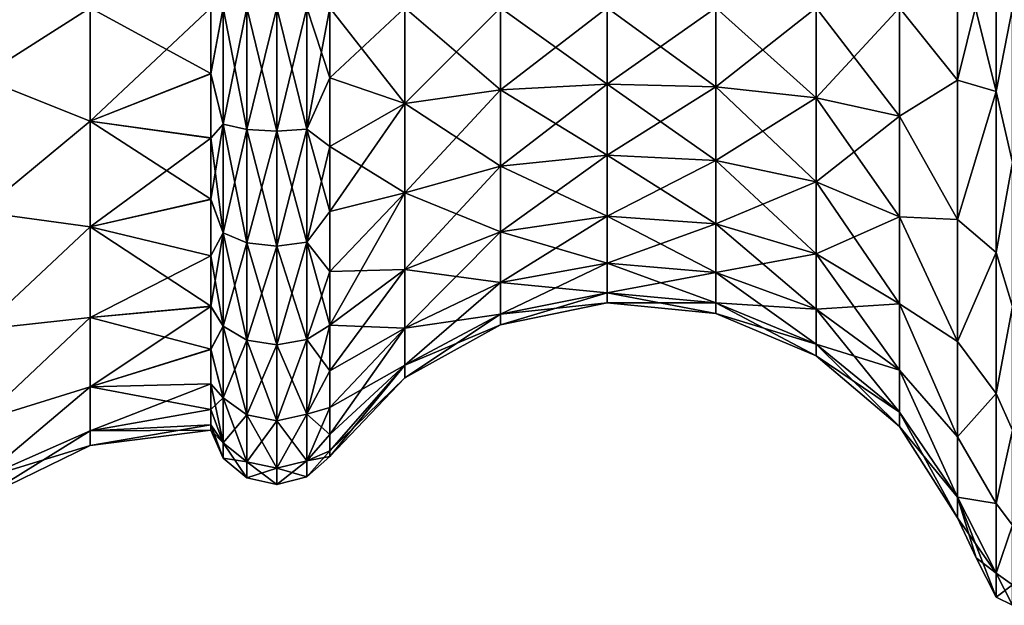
# Model space of a CAD drawing. Header units: millimetres. Extents: x -234 to 234, y -9 to 180.
# Tile 11 of 117: x -223.54 to -213.07, y 39.57 to 45.8. Entities that reach past the tile are written whole.
import ezdxf

# ---------------------------------------------------------------- set-up
doc = ezdxf.new("R2010")
doc.units = ezdxf.units.MM
doc.header["$LTSCALE"] = 106.095679
for name, color, linetype in [('103', 7, 'CONTINUOUS'), ('104', 7, 'CONTINUOUS'), ('106', 7, 'CONTINUOUS'), ('107', 7, 'CONTINUOUS'), ('108', 7, 'CONTINUOUS'), ('109', 7, 'CONTINUOUS'), ('110', 7, 'CONTINUOUS'), ('112', 7, 'CONTINUOUS'), ('113', 7, 'CONTINUOUS'), ('114', 7, 'CONTINUOUS')]:
    doc.layers.add(name, color=color, linetype=linetype)

msp = doc.modelspace()

# ---------------------------------------------------------------- linework, layer by layer
at = {"layer": '103', "color": 7, "linetype": 'CONTINUOUS', "true_color": 0xa2afbf}
for points in [[(-213.16, 45.034, -6.199), (-213.569, 46.696, -5.365), (-213.16, 46.816, -6.199), (-213.16, 45.034, -6.199)], [(-213.569, 45.154, -5.365), (-213.569, 46.696, -5.365), (-213.16, 45.034, -6.199), (-213.569, 45.154, -5.365)], [(-213.569, 43.673, -4.93), (-213.569, 45.154, -5.365), (-213.16, 45.034, -6.199), (-213.569, 43.673, -4.93)], [(-213.16, 43.323, -5.697), (-213.569, 43.673, -4.93), (-213.16, 45.034, -6.199), (-213.16, 43.323, -5.697)], [(-213.569, 42.376, -4.096), (-213.569, 43.673, -4.93), (-213.16, 43.323, -5.697), (-213.569, 42.376, -4.096)], [(-213.16, 41.824, -4.733), (-213.569, 42.376, -4.096), (-213.16, 43.323, -5.697), (-213.16, 41.824, -4.733)], [(-213.569, 41.365, -2.93), (-213.569, 42.376, -4.096), (-213.16, 41.824, -4.733), (-213.569, 41.365, -2.93)], [(-213.16, 40.656, -3.385), (-213.569, 41.365, -2.93), (-213.16, 41.824, -4.733), (-213.16, 40.656, -3.385)], [(-213.569, 40.725, -1.527), (-213.569, 41.365, -2.93), (-213.16, 40.656, -3.385), (-213.569, 40.725, -1.527)], [(-213.569, 40.505), (-213.569, 40.725, -1.527), (-213.372, 40.08), (-213.569, 40.505)], [(-213.372, 40.08), (-213.569, 40.725, -1.527), (-213.16, 39.662), (-213.372, 40.08)], [(-213.16, 39.662), (-213.569, 40.725, -1.527), (-213.16, 39.916, -1.764), (-213.16, 39.662)], [(-213.16, 39.916, -1.764), (-213.569, 40.725, -1.527), (-213.16, 40.656, -3.385), (-213.16, 39.916, -1.764)]]:
    msp.add_3dface(points, dxfattribs=at)
at = {"layer": '104', "color": 7, "linetype": 'CONTINUOUS', "true_color": 0xa2afbf}
for points in [[(-213.16, 45.034, -6.199), (-213.16, 46.816, -6.199), (-212.986, 45.925, -6.351), (-213.16, 45.034, -6.199)], [(-213.16, 45.034, -6.199), (-212.986, 45.925, -6.351), (-212.986, 44.281, -6.135), (-213.16, 45.034, -6.199)], [(-213.16, 43.323, -5.697), (-213.16, 45.034, -6.199), (-212.986, 44.281, -6.135), (-213.16, 43.323, -5.697)], [(-213.16, 43.323, -5.697), (-212.986, 44.281, -6.135), (-212.986, 42.749, -5.5), (-213.16, 43.323, -5.697)], [(-213.16, 41.824, -4.733), (-213.16, 43.323, -5.697), (-212.986, 42.749, -5.5), (-213.16, 41.824, -4.733)], [(-213.16, 41.824, -4.733), (-212.986, 42.749, -5.5), (-212.986, 41.434, -4.491), (-213.16, 41.824, -4.733)], [(-213.16, 40.656, -3.385), (-213.16, 41.824, -4.733), (-212.986, 41.434, -4.491), (-213.16, 40.656, -3.385)], [(-213.16, 40.656, -3.385), (-212.986, 41.434, -4.491), (-212.986, 40.425, -3.176), (-213.16, 40.656, -3.385)], [(-213.16, 39.916, -1.764), (-213.16, 40.656, -3.385), (-212.986, 40.425, -3.176), (-213.16, 39.916, -1.764)], [(-213.16, 39.916, -1.764), (-212.986, 40.425, -3.176), (-212.986, 39.79, -1.644), (-213.16, 39.916, -1.764)], [(-213.16, 39.662), (-213.16, 39.916, -1.764), (-212.986, 39.574), (-213.16, 39.662)], [(-213.16, 39.916, -1.764), (-212.986, 39.79, -1.644), (-212.986, 39.574), (-213.16, 39.916, -1.764)]]:
    msp.add_3dface(points, dxfattribs=at)
at = {"layer": '106', "color": 7, "linetype": 'CONTINUOUS', "true_color": 0xa2afbf}
for points in [[(-223.952, 45.182, -5.167), (-223.952, 46.668, -5.167), (-222.788, 45.925, -4.654), (-223.952, 45.182, -5.167)], [(-222.788, 44.721, -4.495), (-223.952, 45.182, -5.167), (-222.788, 45.925, -4.654), (-222.788, 44.721, -4.495)], [(-221.504, 45.227, -4.434), (-222.788, 45.925, -4.654), (-221.504, 45.929, -4.489), (-221.504, 45.227, -4.434)], [(-222.788, 44.721, -4.495), (-222.788, 45.925, -4.654), (-221.504, 45.227, -4.434), (-222.788, 44.721, -4.495)], [(-221.504, 44.541, -4.27), (-222.788, 44.721, -4.495), (-221.504, 45.227, -4.434), (-221.504, 44.541, -4.27)], [(-223.952, 43.757, -4.748), (-223.952, 45.182, -5.167), (-222.788, 44.721, -4.495), (-223.952, 43.757, -4.748)], [(-222.788, 43.598, -4.03), (-223.952, 43.757, -4.748), (-222.788, 44.721, -4.495), (-222.788, 43.598, -4.03)], [(-222.788, 43.598, -4.03), (-222.788, 44.721, -4.495), (-221.504, 43.89, -4.001), (-222.788, 43.598, -4.03)], [(-221.504, 43.89, -4.001), (-222.788, 44.721, -4.495), (-221.504, 44.541, -4.27), (-221.504, 43.89, -4.001)], [(-221.504, 43.289, -3.633), (-222.788, 43.598, -4.03), (-221.504, 43.89, -4.001), (-221.504, 43.289, -3.633)], [(-223.952, 42.507, -3.945), (-223.952, 43.757, -4.748), (-222.788, 43.598, -4.03), (-223.952, 42.507, -3.945)], [(-222.788, 42.634, -3.291), (-223.952, 42.507, -3.945), (-222.788, 43.598, -4.03), (-222.788, 42.634, -3.291)], [(-222.788, 42.634, -3.291), (-222.788, 43.598, -4.03), (-221.504, 42.753, -3.175), (-222.788, 42.634, -3.291)], [(-221.504, 42.753, -3.175), (-222.788, 43.598, -4.03), (-221.504, 43.289, -3.633), (-221.504, 42.753, -3.175)], [(-221.504, 42.295, -2.64), (-222.788, 42.634, -3.291), (-221.504, 42.753, -3.175), (-221.504, 42.295, -2.64)], [(-223.952, 41.534, -2.822), (-223.952, 42.507, -3.945), (-222.788, 42.634, -3.291), (-223.952, 41.534, -2.822)], [(-222.788, 41.895, -2.327), (-223.952, 41.534, -2.822), (-222.788, 42.634, -3.291), (-222.788, 41.895, -2.327)], [(-222.788, 41.895, -2.327), (-222.788, 42.634, -3.291), (-221.504, 42.295, -2.64), (-222.788, 41.895, -2.327)], [(-221.504, 41.926, -2.039), (-222.788, 41.895, -2.327), (-221.504, 42.295, -2.64), (-221.504, 41.926, -2.039)], [(-223.952, 40.916, -1.471), (-223.952, 41.534, -2.822), (-222.788, 41.895, -2.327), (-223.952, 40.916, -1.471)], [(-222.788, 41.43, -1.204), (-223.952, 40.916, -1.471), (-222.788, 41.895, -2.327), (-222.788, 41.43, -1.204)], [(-221.504, 41.656, -1.388), (-222.788, 41.895, -2.327), (-221.504, 41.926, -2.039), (-221.504, 41.656, -1.388)], [(-222.788, 41.43, -1.204), (-222.788, 41.895, -2.327), (-221.504, 41.656, -1.388), (-222.788, 41.43, -1.204)], [(-221.504, 41.492, -0.703), (-222.788, 41.43, -1.204), (-221.504, 41.656, -1.388), (-221.504, 41.492, -0.703)], [(-221.504, 41.436), (-222.788, 41.43, -1.204), (-221.504, 41.492, -0.703), (-221.504, 41.436)], [(-222.788, 41.271), (-222.788, 41.43, -1.204), (-221.504, 41.436), (-222.788, 41.271)], [(-222.788, 41.271), (-223.952, 40.916, -1.471), (-222.788, 41.43, -1.204), (-222.788, 41.271)], [(-223.952, 40.705), (-223.952, 40.916, -1.471), (-222.788, 41.271), (-223.952, 40.705)]]:
    msp.add_3dface(points, dxfattribs=at)
at = {"layer": '107', "color": 7, "linetype": 'CONTINUOUS', "true_color": 0xa2afbf}
for points in [[(-221.504, 45.227, -4.434), (-221.504, 45.929, -4.489), (-221.375, 45.925, -4.788), (-221.504, 45.227, -4.434)], [(-221.504, 45.227, -4.434), (-221.375, 45.925, -4.788), (-221.375, 44.686, -4.625), (-221.504, 45.227, -4.434)], [(-221.123, 45.925, -4.997), (-221.123, 44.632, -4.826), (-221.375, 45.925, -4.788), (-221.123, 45.925, -4.997)], [(-221.375, 45.925, -4.788), (-221.123, 44.632, -4.826), (-221.375, 44.686, -4.625), (-221.375, 45.925, -4.788)], [(-220.803, 45.925, -5.068), (-220.803, 44.613, -4.895), (-221.123, 45.925, -4.997), (-220.803, 45.925, -5.068)], [(-221.123, 45.925, -4.997), (-220.803, 44.613, -4.895), (-221.123, 44.632, -4.826), (-221.123, 45.925, -4.997)], [(-220.486, 45.925, -4.986), (-220.486, 44.634, -4.817), (-220.803, 45.925, -5.068), (-220.486, 45.925, -4.986)], [(-220.803, 45.925, -5.068), (-220.486, 44.634, -4.817), (-220.803, 44.613, -4.895), (-220.803, 45.925, -5.068)], [(-220.241, 45.925, -4.77), (-220.241, 45.179, -4.711), (-220.486, 45.925, -4.986), (-220.241, 45.925, -4.77)], [(-220.486, 45.925, -4.986), (-220.241, 45.179, -4.711), (-220.486, 44.634, -4.817), (-220.486, 45.925, -4.986)], [(-221.504, 44.541, -4.27), (-221.504, 45.227, -4.434), (-221.375, 44.686, -4.625), (-221.504, 44.541, -4.27)], [(-220.241, 45.179, -4.711), (-220.241, 44.451, -4.537), (-220.486, 44.634, -4.817), (-220.241, 45.179, -4.711)], [(-221.504, 44.541, -4.27), (-221.375, 44.686, -4.625), (-221.375, 43.531, -4.146), (-221.504, 44.541, -4.27)], [(-221.123, 44.632, -4.826), (-221.123, 43.427, -4.327), (-221.375, 44.686, -4.625), (-221.123, 44.632, -4.826)], [(-221.375, 44.686, -4.625), (-221.123, 43.427, -4.327), (-221.375, 43.531, -4.146), (-221.375, 44.686, -4.625)], [(-220.803, 44.613, -4.895), (-220.803, 43.391, -4.389), (-221.123, 44.632, -4.826), (-220.803, 44.613, -4.895)], [(-221.123, 44.632, -4.826), (-220.803, 43.391, -4.389), (-221.123, 43.427, -4.327), (-221.123, 44.632, -4.826)], [(-220.486, 44.634, -4.817), (-220.486, 43.432, -4.318), (-220.803, 44.613, -4.895), (-220.486, 44.634, -4.817)], [(-220.803, 44.613, -4.895), (-220.486, 43.432, -4.318), (-220.803, 43.391, -4.389), (-220.803, 44.613, -4.895)], [(-220.241, 44.451, -4.537), (-220.241, 43.759, -4.25), (-220.486, 44.634, -4.817), (-220.241, 44.451, -4.537)], [(-220.486, 44.634, -4.817), (-220.241, 43.759, -4.25), (-220.486, 43.432, -4.318), (-220.486, 44.634, -4.817)], [(-221.504, 43.89, -4.001), (-221.504, 44.541, -4.27), (-221.375, 43.531, -4.146), (-221.504, 43.89, -4.001)], [(-221.504, 43.289, -3.633), (-221.504, 43.89, -4.001), (-221.375, 43.531, -4.146), (-221.504, 43.289, -3.633)], [(-220.241, 43.759, -4.25), (-220.241, 43.121, -3.859), (-220.486, 43.432, -4.318), (-220.241, 43.759, -4.25)], [(-221.504, 43.289, -3.633), (-221.375, 43.531, -4.146), (-221.375, 42.539, -3.386), (-221.504, 43.289, -3.633)], [(-221.123, 43.427, -4.327), (-221.123, 42.392, -3.533), (-221.375, 43.531, -4.146), (-221.123, 43.427, -4.327)], [(-221.375, 43.531, -4.146), (-221.123, 42.392, -3.533), (-221.375, 42.539, -3.386), (-221.375, 43.531, -4.146)], [(-220.803, 43.391, -4.389), (-220.803, 42.341, -3.584), (-221.123, 43.427, -4.327), (-220.803, 43.391, -4.389)], [(-221.123, 43.427, -4.327), (-220.803, 42.341, -3.584), (-221.123, 42.392, -3.533), (-221.123, 43.427, -4.327)], [(-220.486, 43.432, -4.318), (-220.486, 42.399, -3.526), (-220.803, 43.391, -4.389), (-220.486, 43.432, -4.318)], [(-220.241, 43.121, -3.859), (-220.241, 42.552, -3.373), (-220.486, 43.432, -4.318), (-220.241, 43.121, -3.859)], [(-220.486, 43.432, -4.318), (-220.241, 42.552, -3.373), (-220.486, 42.399, -3.526), (-220.486, 43.432, -4.318)], [(-220.803, 43.391, -4.389), (-220.486, 42.399, -3.526), (-220.803, 42.341, -3.584), (-220.803, 43.391, -4.389)], [(-221.504, 42.753, -3.175), (-221.504, 43.289, -3.633), (-221.375, 42.539, -3.386), (-221.504, 42.753, -3.175)], [(-221.504, 42.295, -2.64), (-221.504, 42.753, -3.175), (-221.375, 42.539, -3.386), (-221.504, 42.295, -2.64)], [(-221.504, 42.295, -2.64), (-221.375, 42.539, -3.386), (-221.375, 41.779, -2.394), (-221.504, 42.295, -2.64)], [(-221.123, 42.392, -3.533), (-221.123, 41.598, -2.498), (-221.375, 42.539, -3.386), (-221.123, 42.392, -3.533)], [(-221.375, 42.539, -3.386), (-221.123, 41.598, -2.498), (-221.375, 41.779, -2.394), (-221.375, 42.539, -3.386)], [(-220.241, 42.552, -3.373), (-220.241, 42.066, -2.804), (-220.486, 42.399, -3.526), (-220.241, 42.552, -3.373)], [(-220.803, 42.341, -3.584), (-220.803, 41.536, -2.534), (-221.123, 42.392, -3.533), (-220.803, 42.341, -3.584)], [(-221.123, 42.392, -3.533), (-220.803, 41.536, -2.534), (-221.123, 41.598, -2.498), (-221.123, 42.392, -3.533)], [(-220.486, 42.399, -3.526), (-220.486, 41.607, -2.493), (-220.803, 42.341, -3.584), (-220.486, 42.399, -3.526)], [(-220.486, 42.399, -3.526), (-220.241, 42.066, -2.804), (-220.486, 41.607, -2.493), (-220.486, 42.399, -3.526)], [(-221.504, 41.926, -2.039), (-221.504, 42.295, -2.64), (-221.375, 41.779, -2.394), (-221.504, 41.926, -2.039)], [(-220.803, 42.341, -3.584), (-220.486, 41.607, -2.493), (-220.803, 41.536, -2.534), (-220.803, 42.341, -3.584)], [(-220.241, 42.066, -2.804), (-220.241, 41.675, -2.166), (-220.486, 41.607, -2.493), (-220.241, 42.066, -2.804)], [(-221.504, 41.656, -1.388), (-221.504, 41.926, -2.039), (-221.375, 41.3, -1.239), (-221.504, 41.656, -1.388)], [(-221.504, 41.926, -2.039), (-221.375, 41.779, -2.394), (-221.375, 41.3, -1.239), (-221.504, 41.926, -2.039)], [(-221.123, 41.598, -2.498), (-221.123, 41.099, -1.293), (-221.375, 41.779, -2.394), (-221.123, 41.598, -2.498)], [(-221.375, 41.779, -2.394), (-221.123, 41.099, -1.293), (-221.375, 41.3, -1.239), (-221.375, 41.779, -2.394)], [(-221.504, 41.492, -0.703), (-221.504, 41.656, -1.388), (-221.375, 41.3, -1.239), (-221.504, 41.492, -0.703)], [(-220.241, 41.675, -2.166), (-220.241, 41.388, -1.474), (-220.486, 41.607, -2.493), (-220.241, 41.675, -2.166)], [(-220.803, 41.536, -2.534), (-220.803, 41.03, -1.312), (-221.123, 41.598, -2.498), (-220.803, 41.536, -2.534)], [(-221.123, 41.598, -2.498), (-220.803, 41.03, -1.312), (-221.123, 41.099, -1.293), (-221.123, 41.598, -2.498)], [(-220.486, 41.607, -2.493), (-220.486, 41.108, -1.291), (-220.803, 41.536, -2.534), (-220.486, 41.607, -2.493)], [(-220.486, 41.607, -2.493), (-220.241, 41.388, -1.474), (-220.486, 41.108, -1.291), (-220.486, 41.607, -2.493)], [(-221.504, 41.436), (-221.504, 41.492, -0.703), (-221.375, 41.137), (-221.504, 41.436)], [(-221.375, 41.137), (-221.504, 41.492, -0.703), (-221.375, 41.3, -1.239), (-221.375, 41.137)], [(-220.803, 41.536, -2.534), (-220.486, 41.108, -1.291), (-220.803, 41.03, -1.312), (-220.803, 41.536, -2.534)], [(-220.241, 41.388, -1.474), (-220.241, 41.214, -0.746), (-220.486, 41.108, -1.291), (-220.241, 41.388, -1.474)], [(-221.123, 41.099, -1.293), (-221.123, 40.928), (-221.375, 41.3, -1.239), (-221.123, 41.099, -1.293)], [(-221.123, 40.928), (-221.375, 41.137), (-221.375, 41.3, -1.239), (-221.123, 40.928)], [(-220.241, 41.214, -0.746), (-220.241, 41.155), (-220.486, 41.108, -1.291), (-220.241, 41.214, -0.746)], [(-220.486, 41.108, -1.291), (-220.241, 41.155), (-220.486, 40.939), (-220.486, 41.108, -1.291)], [(-220.803, 41.03, -1.312), (-220.803, 40.857), (-221.123, 41.099, -1.293), (-220.803, 41.03, -1.312)], [(-220.803, 40.857), (-221.123, 40.928), (-221.123, 41.099, -1.293), (-220.803, 40.857)], [(-220.486, 41.108, -1.291), (-220.486, 40.939), (-220.803, 41.03, -1.312), (-220.486, 41.108, -1.291)], [(-220.486, 40.939), (-220.803, 40.857), (-220.803, 41.03, -1.312), (-220.486, 40.939)]]:
    msp.add_3dface(points, dxfattribs=at)
at = {"layer": '108', "color": 7, "linetype": 'CONTINUOUS', "true_color": 0xa2afbf}
for points in [[(-213.569, 46.696, -5.365), (-213.569, 45.154, -5.365), (-214.188, 45.925, -4.449), (-213.569, 46.696, -5.365)], [(-220.241, 45.179, -4.711), (-220.241, 45.925, -4.77), (-219.442, 44.907, -3.799), (-220.241, 45.179, -4.711)], [(-219.442, 44.907, -3.799), (-220.241, 45.925, -4.77), (-219.442, 45.925, -3.933), (-219.442, 44.907, -3.799)], [(-219.442, 44.907, -3.799), (-219.442, 45.925, -3.933), (-218.428, 45.053, -3.256), (-219.442, 44.907, -3.799)], [(-218.428, 45.053, -3.256), (-219.442, 45.925, -3.933), (-218.428, 45.925, -3.371), (-218.428, 45.053, -3.256)], [(-218.428, 45.053, -3.256), (-218.428, 45.925, -3.371), (-217.294, 45.113, -3.029), (-218.428, 45.053, -3.256)], [(-217.294, 45.113, -3.029), (-218.428, 45.925, -3.371), (-217.294, 45.925, -3.136), (-217.294, 45.113, -3.029)], [(-217.294, 45.113, -3.029), (-217.294, 45.925, -3.136), (-216.14, 45.084, -3.138), (-217.294, 45.113, -3.029)], [(-216.14, 45.084, -3.138), (-217.294, 45.925, -3.136), (-216.14, 45.925, -3.249), (-216.14, 45.084, -3.138)], [(-216.14, 45.084, -3.138), (-216.14, 45.925, -3.249), (-215.073, 44.967, -3.574), (-216.14, 45.084, -3.138)], [(-215.073, 44.967, -3.574), (-216.14, 45.925, -3.249), (-215.073, 45.925, -3.7), (-215.073, 44.967, -3.574)], [(-215.073, 44.967, -3.574), (-215.073, 45.925, -3.7), (-214.188, 44.774, -4.297), (-215.073, 44.967, -3.574)], [(-214.188, 44.774, -4.297), (-215.073, 45.925, -3.7), (-214.188, 45.925, -4.449), (-214.188, 44.774, -4.297)], [(-213.569, 45.154, -5.365), (-214.188, 44.774, -4.297), (-214.188, 45.925, -4.449), (-213.569, 45.154, -5.365)], [(-220.241, 44.451, -4.537), (-220.241, 45.179, -4.711), (-219.442, 44.907, -3.799), (-220.241, 44.451, -4.537)], [(-217.294, 44.357, -2.715), (-218.428, 45.053, -3.256), (-217.294, 45.113, -3.029), (-217.294, 44.357, -2.715)], [(-217.294, 44.357, -2.715), (-217.294, 45.113, -3.029), (-216.14, 44.301, -2.814), (-217.294, 44.357, -2.715)], [(-216.14, 44.301, -2.814), (-217.294, 45.113, -3.029), (-216.14, 45.084, -3.138), (-216.14, 44.301, -2.814)], [(-213.569, 45.154, -5.365), (-213.569, 43.673, -4.93), (-214.188, 44.774, -4.297), (-213.569, 45.154, -5.365)], [(-218.428, 44.24, -2.919), (-219.442, 44.907, -3.799), (-218.428, 45.053, -3.256), (-218.428, 44.24, -2.919)], [(-218.428, 44.24, -2.919), (-218.428, 45.053, -3.256), (-217.294, 44.357, -2.715), (-218.428, 44.24, -2.919)], [(-216.14, 44.301, -2.814), (-216.14, 45.084, -3.138), (-215.073, 44.075, -3.204), (-216.14, 44.301, -2.814)], [(-215.073, 44.075, -3.204), (-216.14, 45.084, -3.138), (-215.073, 44.967, -3.574), (-215.073, 44.075, -3.204)], [(-219.442, 43.959, -3.406), (-220.241, 44.451, -4.537), (-219.442, 44.907, -3.799), (-219.442, 43.959, -3.406)], [(-219.442, 43.959, -3.406), (-219.442, 44.907, -3.799), (-218.428, 44.24, -2.919), (-219.442, 43.959, -3.406)], [(-215.073, 44.075, -3.204), (-215.073, 44.967, -3.574), (-214.188, 43.701, -3.853), (-215.073, 44.075, -3.204)], [(-214.188, 43.701, -3.853), (-215.073, 44.967, -3.574), (-214.188, 44.774, -4.297), (-214.188, 43.701, -3.853)], [(-213.569, 43.673, -4.93), (-214.188, 43.701, -3.853), (-214.188, 44.774, -4.297), (-213.569, 43.673, -4.93)], [(-220.241, 43.759, -4.25), (-220.241, 44.451, -4.537), (-219.442, 43.959, -3.406), (-220.241, 43.759, -4.25)], [(-217.294, 43.708, -2.217), (-218.428, 44.24, -2.919), (-217.294, 44.357, -2.715), (-217.294, 43.708, -2.217)], [(-217.294, 43.708, -2.217), (-217.294, 44.357, -2.715), (-216.14, 43.628, -2.297), (-217.294, 43.708, -2.217)], [(-216.14, 43.628, -2.297), (-217.294, 44.357, -2.715), (-216.14, 44.301, -2.814), (-216.14, 43.628, -2.297)], [(-216.14, 43.628, -2.297), (-216.14, 44.301, -2.814), (-215.073, 43.309, -2.616), (-216.14, 43.628, -2.297)], [(-215.073, 43.309, -2.616), (-216.14, 44.301, -2.814), (-215.073, 44.075, -3.204), (-215.073, 43.309, -2.616)], [(-218.428, 43.542, -2.383), (-219.442, 43.959, -3.406), (-218.428, 44.24, -2.919), (-218.428, 43.542, -2.383)], [(-218.428, 43.542, -2.383), (-218.428, 44.24, -2.919), (-217.294, 43.708, -2.217), (-218.428, 43.542, -2.383)], [(-215.073, 43.309, -2.616), (-215.073, 44.075, -3.204), (-214.188, 42.779, -3.146), (-215.073, 43.309, -2.616)], [(-214.188, 42.779, -3.146), (-215.073, 44.075, -3.204), (-214.188, 43.701, -3.853), (-214.188, 42.779, -3.146)], [(-220.241, 43.121, -3.859), (-220.241, 43.759, -4.25), (-219.442, 43.959, -3.406), (-220.241, 43.121, -3.859)], [(-219.442, 43.144, -2.781), (-220.241, 43.121, -3.859), (-219.442, 43.959, -3.406), (-219.442, 43.144, -2.781)], [(-219.442, 43.144, -2.781), (-219.442, 43.959, -3.406), (-218.428, 43.542, -2.383), (-219.442, 43.144, -2.781)], [(-217.294, 43.21, -1.568), (-218.428, 43.542, -2.383), (-217.294, 43.708, -2.217), (-217.294, 43.21, -1.568)], [(-217.294, 43.21, -1.568), (-217.294, 43.708, -2.217), (-216.14, 43.111, -1.624), (-217.294, 43.21, -1.568)], [(-216.14, 43.111, -1.624), (-217.294, 43.708, -2.217), (-216.14, 43.628, -2.297), (-216.14, 43.111, -1.624)], [(-213.569, 43.673, -4.93), (-213.569, 42.376, -4.096), (-214.188, 43.701, -3.853), (-213.569, 43.673, -4.93)], [(-213.569, 42.376, -4.096), (-214.188, 42.779, -3.146), (-214.188, 43.701, -3.853), (-213.569, 42.376, -4.096)], [(-218.428, 43.006, -1.685), (-219.442, 43.144, -2.781), (-218.428, 43.542, -2.383), (-218.428, 43.006, -1.685)], [(-218.428, 43.006, -1.685), (-218.428, 43.542, -2.383), (-217.294, 43.21, -1.568), (-218.428, 43.006, -1.685)], [(-216.14, 43.111, -1.624), (-216.14, 43.628, -2.297), (-215.073, 42.721, -1.85), (-216.14, 43.111, -1.624)], [(-215.073, 42.721, -1.85), (-216.14, 43.628, -2.297), (-215.073, 43.309, -2.616), (-215.073, 42.721, -1.85)], [(-215.073, 42.721, -1.85), (-215.073, 43.309, -2.616), (-214.188, 42.072, -2.224), (-215.073, 42.721, -1.85)], [(-214.188, 42.072, -2.224), (-215.073, 43.309, -2.616), (-214.188, 42.779, -3.146), (-214.188, 42.072, -2.224)], [(-220.241, 42.552, -3.373), (-220.241, 43.121, -3.859), (-219.442, 43.144, -2.781), (-220.241, 42.552, -3.373)], [(-219.442, 42.519, -1.966), (-220.241, 42.552, -3.373), (-219.442, 43.144, -2.781), (-219.442, 42.519, -1.966)], [(-219.442, 42.519, -1.966), (-219.442, 43.144, -2.781), (-218.428, 43.006, -1.685), (-219.442, 42.519, -1.966)], [(-217.294, 42.896, -0.812), (-218.428, 43.006, -1.685), (-217.294, 43.21, -1.568), (-217.294, 42.896, -0.812)], [(-217.294, 42.896, -0.812), (-217.294, 43.21, -1.568), (-216.14, 42.787, -0.841), (-217.294, 42.896, -0.812)], [(-216.14, 42.787, -0.841), (-217.294, 43.21, -1.568), (-216.14, 43.111, -1.624), (-216.14, 42.787, -0.841)], [(-216.14, 42.787, -0.841), (-216.14, 43.111, -1.624), (-215.073, 42.351, -0.958), (-216.14, 42.787, -0.841)], [(-215.073, 42.351, -0.958), (-216.14, 43.111, -1.624), (-215.073, 42.721, -1.85), (-215.073, 42.351, -0.958)], [(-218.428, 42.669, -0.872), (-219.442, 42.519, -1.966), (-218.428, 43.006, -1.685), (-218.428, 42.669, -0.872)], [(-218.428, 42.669, -0.872), (-218.428, 43.006, -1.685), (-217.294, 42.896, -0.812), (-218.428, 42.669, -0.872)], [(-217.294, 42.789), (-218.428, 42.669, -0.872), (-217.294, 42.896, -0.812), (-217.294, 42.789)], [(-217.294, 42.789), (-217.294, 42.896, -0.812), (-216.14, 42.676), (-217.294, 42.789)], [(-216.14, 42.676), (-217.294, 42.896, -0.812), (-216.14, 42.787, -0.841), (-216.14, 42.676)], [(-218.428, 42.554), (-218.428, 42.669, -0.872), (-217.294, 42.789), (-218.428, 42.554)], [(-216.14, 42.676), (-216.14, 42.787, -0.841), (-215.073, 42.225), (-216.14, 42.676)], [(-215.073, 42.225), (-216.14, 42.787, -0.841), (-215.073, 42.351, -0.958), (-215.073, 42.225)], [(-215.073, 42.351, -0.958), (-215.073, 42.721, -1.85), (-214.188, 41.628, -1.151), (-215.073, 42.351, -0.958)], [(-214.188, 41.628, -1.151), (-215.073, 42.721, -1.85), (-214.188, 42.072, -2.224), (-214.188, 41.628, -1.151)], [(-213.569, 42.376, -4.096), (-213.569, 41.365, -2.93), (-214.188, 42.779, -3.146), (-213.569, 42.376, -4.096)], [(-213.569, 41.365, -2.93), (-214.188, 42.072, -2.224), (-214.188, 42.779, -3.146), (-213.569, 41.365, -2.93)], [(-219.442, 42.126, -1.018), (-219.442, 42.519, -1.966), (-218.428, 42.669, -0.872), (-219.442, 42.126, -1.018)], [(-218.428, 42.554), (-219.442, 42.126, -1.018), (-218.428, 42.669, -0.872), (-218.428, 42.554)], [(-220.241, 42.066, -2.804), (-220.241, 42.552, -3.373), (-219.442, 42.519, -1.966), (-220.241, 42.066, -2.804)], [(-220.241, 41.675, -2.166), (-220.241, 42.066, -2.804), (-219.442, 42.519, -1.966), (-220.241, 41.675, -2.166)], [(-219.442, 42.126, -1.018), (-220.241, 41.675, -2.166), (-219.442, 42.519, -1.966), (-219.442, 42.126, -1.018)], [(-219.442, 41.992), (-219.442, 42.126, -1.018), (-218.428, 42.554), (-219.442, 41.992)], [(-215.073, 42.225), (-215.073, 42.351, -0.958), (-214.188, 41.476), (-215.073, 42.225)], [(-214.188, 41.476), (-215.073, 42.351, -0.958), (-214.188, 41.628, -1.151), (-214.188, 41.476)], [(-220.241, 41.214, -0.746), (-220.241, 41.388, -1.474), (-219.442, 42.126, -1.018), (-220.241, 41.214, -0.746)], [(-219.442, 41.992), (-220.241, 41.214, -0.746), (-219.442, 42.126, -1.018), (-219.442, 41.992)], [(-220.241, 41.388, -1.474), (-220.241, 41.675, -2.166), (-219.442, 42.126, -1.018), (-220.241, 41.388, -1.474)], [(-213.569, 41.365, -2.93), (-213.569, 40.725, -1.527), (-214.188, 42.072, -2.224), (-213.569, 41.365, -2.93)], [(-213.569, 40.725, -1.527), (-214.188, 41.628, -1.151), (-214.188, 42.072, -2.224), (-213.569, 40.725, -1.527)], [(-220.241, 41.155), (-220.241, 41.214, -0.746), (-219.442, 41.992), (-220.241, 41.155)], [(-213.569, 40.725, -1.527), (-213.569, 40.505), (-214.188, 41.628, -1.151), (-213.569, 40.725, -1.527)], [(-213.569, 40.505), (-214.188, 41.476), (-214.188, 41.628, -1.151), (-213.569, 40.505)]]:
    msp.add_3dface(points, dxfattribs=at)
at = {"layer": '109', "color": 7, "linetype": 'CONTINUOUS', "true_color": 0xa2afbf}
for points in [[(-213.569, 46.696, 5.365), (-213.569, 45.154, 5.365), (-213.16, 46.816, 6.199), (-213.569, 46.696, 5.365)], [(-213.16, 46.816, 6.199), (-213.569, 45.154, 5.365), (-213.16, 45.034, 6.199), (-213.16, 46.816, 6.199)], [(-213.569, 45.154, 5.365), (-213.569, 43.673, 4.93), (-213.16, 45.034, 6.199), (-213.569, 45.154, 5.365)], [(-213.16, 45.034, 6.199), (-213.569, 43.673, 4.93), (-213.16, 43.323, 5.697), (-213.16, 45.034, 6.199)], [(-213.569, 43.673, 4.93), (-213.569, 42.376, 4.096), (-213.16, 43.323, 5.697), (-213.569, 43.673, 4.93)], [(-213.16, 43.323, 5.697), (-213.569, 42.376, 4.096), (-213.16, 41.824, 4.733), (-213.16, 43.323, 5.697)], [(-213.569, 42.376, 4.096), (-213.569, 41.365, 2.93), (-213.16, 41.824, 4.733), (-213.569, 42.376, 4.096)], [(-213.16, 41.824, 4.733), (-213.569, 41.365, 2.93), (-213.16, 40.656, 3.385), (-213.16, 41.824, 4.733)], [(-213.569, 41.365, 2.93), (-213.569, 40.725, 1.527), (-213.16, 40.656, 3.385), (-213.569, 41.365, 2.93)], [(-213.569, 40.725, 1.527), (-213.569, 40.505), (-213.16, 39.916, 1.764), (-213.569, 40.725, 1.527)], [(-213.16, 40.656, 3.385), (-213.569, 40.725, 1.527), (-213.16, 39.916, 1.764), (-213.16, 40.656, 3.385)], [(-213.569, 40.505), (-213.372, 40.08), (-213.16, 39.916, 1.764), (-213.569, 40.505)], [(-213.372, 40.08), (-213.16, 39.662), (-213.16, 39.916, 1.764), (-213.372, 40.08)]]:
    msp.add_3dface(points, dxfattribs=at)
at = {"layer": '110', "color": 7, "linetype": 'CONTINUOUS', "true_color": 0xa2afbf}
for points in [[(-213.16, 46.816, 6.199), (-213.16, 45.034, 6.199), (-212.986, 45.925, 6.351), (-213.16, 46.816, 6.199)], [(-212.986, 45.925, 6.351), (-213.16, 45.034, 6.199), (-212.986, 44.281, 6.135), (-212.986, 45.925, 6.351)], [(-213.16, 45.034, 6.199), (-213.16, 43.323, 5.697), (-212.986, 44.281, 6.135), (-213.16, 45.034, 6.199)], [(-212.986, 44.281, 6.135), (-213.16, 43.323, 5.697), (-212.986, 42.749, 5.5), (-212.986, 44.281, 6.135)], [(-213.16, 43.323, 5.697), (-213.16, 41.824, 4.733), (-212.986, 42.749, 5.5), (-213.16, 43.323, 5.697)], [(-212.986, 42.749, 5.5), (-213.16, 41.824, 4.733), (-212.986, 41.434, 4.491), (-212.986, 42.749, 5.5)], [(-213.16, 41.824, 4.733), (-213.16, 40.656, 3.385), (-212.986, 41.434, 4.491), (-213.16, 41.824, 4.733)], [(-212.986, 41.434, 4.491), (-213.16, 40.656, 3.385), (-212.986, 40.425, 3.176), (-212.986, 41.434, 4.491)], [(-213.16, 40.656, 3.385), (-213.16, 39.916, 1.764), (-212.986, 40.425, 3.176), (-213.16, 40.656, 3.385)], [(-212.986, 40.425, 3.176), (-213.16, 39.916, 1.764), (-212.986, 39.79, 1.644), (-212.986, 40.425, 3.176)], [(-213.16, 39.916, 1.764), (-213.16, 39.662), (-212.986, 39.79, 1.644), (-213.16, 39.916, 1.764)], [(-213.16, 39.662), (-212.986, 39.574), (-212.986, 39.79, 1.644), (-213.16, 39.662)]]:
    msp.add_3dface(points, dxfattribs=at)
at = {"layer": '112', "color": 7, "linetype": 'CONTINUOUS', "true_color": 0xa2afbf}
for points in [[(-223.952, 46.668, 5.167), (-223.952, 45.182, 5.167), (-222.788, 45.925, 4.654), (-223.952, 46.668, 5.167)], [(-223.952, 45.182, 5.167), (-222.788, 44.721, 4.495), (-222.788, 45.925, 4.654), (-223.952, 45.182, 5.167)], [(-222.788, 45.925, 4.654), (-222.788, 44.721, 4.495), (-221.504, 45.925, 4.489), (-222.788, 45.925, 4.654)], [(-221.504, 45.925, 4.489), (-222.788, 44.721, 4.495), (-221.504, 45.223, 4.433), (-221.504, 45.925, 4.489)], [(-221.504, 45.223, 4.433), (-222.788, 44.721, 4.495), (-221.504, 44.538, 4.269), (-221.504, 45.223, 4.433)], [(-223.952, 45.182, 5.167), (-223.952, 43.757, 4.748), (-222.788, 44.721, 4.495), (-223.952, 45.182, 5.167)], [(-223.952, 43.757, 4.748), (-222.788, 43.598, 4.03), (-222.788, 44.721, 4.495), (-223.952, 43.757, 4.748)], [(-222.788, 44.721, 4.495), (-222.788, 43.598, 4.03), (-221.504, 44.538, 4.269), (-222.788, 44.721, 4.495)], [(-221.504, 44.538, 4.269), (-222.788, 43.598, 4.03), (-221.504, 43.887, 3.999), (-221.504, 44.538, 4.269)], [(-221.504, 43.887, 3.999), (-222.788, 43.598, 4.03), (-221.504, 43.287, 3.631), (-221.504, 43.887, 3.999)], [(-223.952, 43.757, 4.748), (-223.952, 42.507, 3.945), (-222.788, 43.598, 4.03), (-223.952, 43.757, 4.748)], [(-223.952, 42.507, 3.945), (-222.788, 42.634, 3.291), (-222.788, 43.598, 4.03), (-223.952, 42.507, 3.945)], [(-222.788, 43.598, 4.03), (-222.788, 42.634, 3.291), (-221.504, 43.287, 3.631), (-222.788, 43.598, 4.03)], [(-221.504, 43.287, 3.631), (-222.788, 42.634, 3.291), (-221.504, 42.751, 3.174), (-221.504, 43.287, 3.631)], [(-222.788, 42.634, 3.291), (-222.788, 41.895, 2.327), (-221.504, 42.751, 3.174), (-222.788, 42.634, 3.291)], [(-221.504, 42.751, 3.174), (-222.788, 41.895, 2.327), (-221.504, 42.294, 2.638), (-221.504, 42.751, 3.174)], [(-223.952, 42.507, 3.945), (-223.952, 41.534, 2.822), (-222.788, 42.634, 3.291), (-223.952, 42.507, 3.945)], [(-223.952, 41.534, 2.822), (-222.788, 41.895, 2.327), (-222.788, 42.634, 3.291), (-223.952, 41.534, 2.822)], [(-221.504, 42.294, 2.638), (-222.788, 41.895, 2.327), (-221.504, 41.926, 2.038), (-221.504, 42.294, 2.638)], [(-223.952, 41.534, 2.822), (-223.952, 40.916, 1.471), (-222.788, 41.895, 2.327), (-223.952, 41.534, 2.822)], [(-223.952, 40.916, 1.471), (-222.788, 41.43, 1.204), (-222.788, 41.895, 2.327), (-223.952, 40.916, 1.471)], [(-222.788, 41.895, 2.327), (-222.788, 41.43, 1.204), (-221.504, 41.926, 2.038), (-222.788, 41.895, 2.327)], [(-221.504, 41.926, 2.038), (-222.788, 41.43, 1.204), (-221.504, 41.656, 1.387), (-221.504, 41.926, 2.038)], [(-221.504, 41.656, 1.387), (-222.788, 41.43, 1.204), (-221.504, 41.492, 0.702), (-221.504, 41.656, 1.387)], [(-222.788, 41.271), (-221.504, 41.436), (-221.504, 41.492, 0.702), (-222.788, 41.271)], [(-222.788, 41.43, 1.204), (-222.788, 41.271), (-221.504, 41.492, 0.702), (-222.788, 41.43, 1.204)], [(-223.952, 40.705), (-222.788, 41.271), (-222.788, 41.43, 1.204), (-223.952, 40.705)], [(-223.952, 40.916, 1.471), (-223.952, 40.705), (-222.788, 41.43, 1.204), (-223.952, 40.916, 1.471)]]:
    msp.add_3dface(points, dxfattribs=at)
at = {"layer": '113', "color": 7, "linetype": 'CONTINUOUS', "true_color": 0xa2afbf}
for points in [[(-221.504, 45.925, 4.489), (-221.504, 45.223, 4.433), (-221.375, 45.925, 4.788), (-221.504, 45.925, 4.489)], [(-221.375, 45.925, 4.788), (-221.504, 45.223, 4.433), (-221.375, 44.686, 4.625), (-221.375, 45.925, 4.788)], [(-221.375, 45.925, 4.788), (-221.375, 44.686, 4.625), (-221.123, 45.925, 4.997), (-221.375, 45.925, 4.788)], [(-221.123, 45.925, 4.997), (-221.375, 44.686, 4.625), (-221.123, 44.632, 4.826), (-221.123, 45.925, 4.997)], [(-221.123, 45.925, 4.997), (-221.123, 44.632, 4.826), (-220.803, 45.925, 5.068), (-221.123, 45.925, 4.997)], [(-220.803, 45.925, 5.068), (-221.123, 44.632, 4.826), (-220.803, 44.613, 4.895), (-220.803, 45.925, 5.068)], [(-220.803, 45.925, 5.068), (-220.803, 44.613, 4.895), (-220.486, 45.925, 4.986), (-220.803, 45.925, 5.068)], [(-220.486, 45.925, 4.986), (-220.803, 44.613, 4.895), (-220.486, 44.634, 4.817), (-220.486, 45.925, 4.986)], [(-220.486, 45.925, 4.986), (-220.486, 44.634, 4.817), (-220.241, 45.925, 4.77), (-220.486, 45.925, 4.986)], [(-220.241, 45.925, 4.77), (-220.486, 44.634, 4.817), (-220.241, 45.179, 4.711), (-220.241, 45.925, 4.77)], [(-221.504, 45.223, 4.433), (-221.504, 44.538, 4.269), (-221.375, 44.686, 4.625), (-221.504, 45.223, 4.433)], [(-220.241, 45.179, 4.711), (-220.486, 44.634, 4.817), (-220.241, 44.451, 4.537), (-220.241, 45.179, 4.711)], [(-221.504, 44.538, 4.269), (-221.504, 43.887, 3.999), (-221.375, 44.686, 4.625), (-221.504, 44.538, 4.269)], [(-221.375, 44.686, 4.625), (-221.504, 43.887, 3.999), (-221.375, 43.531, 4.146), (-221.375, 44.686, 4.625)], [(-221.375, 44.686, 4.625), (-221.375, 43.531, 4.146), (-221.123, 44.632, 4.826), (-221.375, 44.686, 4.625)], [(-221.123, 44.632, 4.826), (-221.375, 43.531, 4.146), (-221.123, 43.427, 4.327), (-221.123, 44.632, 4.826)], [(-221.123, 44.632, 4.826), (-221.123, 43.427, 4.327), (-220.803, 44.613, 4.895), (-221.123, 44.632, 4.826)], [(-220.803, 44.613, 4.895), (-221.123, 43.427, 4.327), (-220.803, 43.391, 4.389), (-220.803, 44.613, 4.895)], [(-220.803, 44.613, 4.895), (-220.803, 43.391, 4.389), (-220.486, 44.634, 4.817), (-220.803, 44.613, 4.895)], [(-220.486, 44.634, 4.817), (-220.803, 43.391, 4.389), (-220.486, 43.432, 4.318), (-220.486, 44.634, 4.817)], [(-220.486, 44.634, 4.817), (-220.486, 43.432, 4.318), (-220.241, 44.451, 4.537), (-220.486, 44.634, 4.817)], [(-220.241, 44.451, 4.537), (-220.486, 43.432, 4.318), (-220.241, 43.759, 4.25), (-220.241, 44.451, 4.537)], [(-221.504, 43.887, 3.999), (-221.504, 43.287, 3.631), (-221.375, 43.531, 4.146), (-221.504, 43.887, 3.999)], [(-220.241, 43.759, 4.25), (-220.486, 43.432, 4.318), (-220.241, 43.121, 3.859), (-220.241, 43.759, 4.25)], [(-221.504, 43.287, 3.631), (-221.504, 42.751, 3.174), (-221.375, 43.531, 4.146), (-221.504, 43.287, 3.631)], [(-221.375, 43.531, 4.146), (-221.504, 42.751, 3.174), (-221.375, 42.539, 3.386), (-221.375, 43.531, 4.146)], [(-221.375, 43.531, 4.146), (-221.375, 42.539, 3.386), (-221.123, 43.427, 4.327), (-221.375, 43.531, 4.146)], [(-221.123, 43.427, 4.327), (-221.375, 42.539, 3.386), (-221.123, 42.392, 3.533), (-221.123, 43.427, 4.327)], [(-221.123, 43.427, 4.327), (-221.123, 42.392, 3.533), (-220.803, 43.391, 4.389), (-221.123, 43.427, 4.327)], [(-220.803, 43.391, 4.389), (-220.803, 42.341, 3.584), (-220.486, 43.432, 4.318), (-220.803, 43.391, 4.389)], [(-220.486, 43.432, 4.318), (-220.803, 42.341, 3.584), (-220.486, 42.399, 3.526), (-220.486, 43.432, 4.318)], [(-220.486, 43.432, 4.318), (-220.486, 42.399, 3.526), (-220.241, 43.121, 3.859), (-220.486, 43.432, 4.318)], [(-220.803, 43.391, 4.389), (-221.123, 42.392, 3.533), (-220.803, 42.341, 3.584), (-220.803, 43.391, 4.389)], [(-220.241, 43.121, 3.859), (-220.486, 42.399, 3.526), (-220.241, 42.552, 3.373), (-220.241, 43.121, 3.859)], [(-221.504, 42.751, 3.174), (-221.504, 42.294, 2.638), (-221.375, 42.539, 3.386), (-221.504, 42.751, 3.174)], [(-221.375, 42.539, 3.386), (-221.504, 42.294, 2.638), (-221.375, 41.779, 2.394), (-221.375, 42.539, 3.386)], [(-221.375, 42.539, 3.386), (-221.375, 41.779, 2.394), (-221.123, 42.392, 3.533), (-221.375, 42.539, 3.386)], [(-220.486, 42.399, 3.526), (-220.486, 41.607, 2.493), (-220.241, 42.552, 3.373), (-220.486, 42.399, 3.526)], [(-220.241, 42.552, 3.373), (-220.486, 41.607, 2.493), (-220.241, 42.066, 2.804), (-220.241, 42.552, 3.373)], [(-221.123, 42.392, 3.533), (-221.375, 41.779, 2.394), (-221.123, 41.598, 2.498), (-221.123, 42.392, 3.533)], [(-221.123, 42.392, 3.533), (-221.123, 41.598, 2.498), (-220.803, 42.341, 3.584), (-221.123, 42.392, 3.533)], [(-220.803, 42.341, 3.584), (-220.803, 41.536, 2.534), (-220.486, 42.399, 3.526), (-220.803, 42.341, 3.584)], [(-220.486, 42.399, 3.526), (-220.803, 41.536, 2.534), (-220.486, 41.607, 2.493), (-220.486, 42.399, 3.526)], [(-221.504, 42.294, 2.638), (-221.504, 41.926, 2.038), (-221.375, 41.779, 2.394), (-221.504, 42.294, 2.638)], [(-220.803, 42.341, 3.584), (-221.123, 41.598, 2.498), (-220.803, 41.536, 2.534), (-220.803, 42.341, 3.584)], [(-220.241, 42.066, 2.804), (-220.486, 41.607, 2.493), (-220.241, 41.675, 2.166), (-220.241, 42.066, 2.804)], [(-221.504, 41.926, 2.038), (-221.504, 41.656, 1.387), (-221.375, 41.779, 2.394), (-221.504, 41.926, 2.038)], [(-221.375, 41.779, 2.394), (-221.504, 41.656, 1.387), (-221.375, 41.3, 1.239), (-221.375, 41.779, 2.394)], [(-221.375, 41.779, 2.394), (-221.375, 41.3, 1.239), (-221.123, 41.598, 2.498), (-221.375, 41.779, 2.394)], [(-221.504, 41.656, 1.387), (-221.504, 41.492, 0.702), (-221.375, 41.3, 1.239), (-221.504, 41.656, 1.387)], [(-220.486, 41.607, 2.493), (-220.486, 41.108, 1.291), (-220.241, 41.675, 2.166), (-220.486, 41.607, 2.493)], [(-220.241, 41.675, 2.166), (-220.486, 41.108, 1.291), (-220.241, 41.388, 1.474), (-220.241, 41.675, 2.166)], [(-221.123, 41.598, 2.498), (-221.375, 41.3, 1.239), (-221.123, 41.099, 1.293), (-221.123, 41.598, 2.498)], [(-221.123, 41.598, 2.498), (-221.123, 41.099, 1.293), (-220.803, 41.536, 2.534), (-221.123, 41.598, 2.498)], [(-220.803, 41.536, 2.534), (-220.803, 41.03, 1.312), (-220.486, 41.607, 2.493), (-220.803, 41.536, 2.534)], [(-220.486, 41.607, 2.493), (-220.803, 41.03, 1.312), (-220.486, 41.108, 1.291), (-220.486, 41.607, 2.493)], [(-221.504, 41.492, 0.702), (-221.504, 41.436), (-221.375, 41.3, 1.239), (-221.504, 41.492, 0.702)], [(-221.504, 41.436), (-221.375, 41.137), (-221.375, 41.3, 1.239), (-221.504, 41.436)], [(-220.803, 41.536, 2.534), (-221.123, 41.099, 1.293), (-220.803, 41.03, 1.312), (-220.803, 41.536, 2.534)], [(-220.241, 41.388, 1.474), (-220.486, 41.108, 1.291), (-220.241, 41.214, 0.746), (-220.241, 41.388, 1.474)], [(-221.375, 41.3, 1.239), (-221.375, 41.137), (-221.123, 41.099, 1.293), (-221.375, 41.3, 1.239)], [(-221.375, 41.137), (-221.123, 40.928), (-221.123, 41.099, 1.293), (-221.375, 41.137)], [(-220.486, 40.939), (-220.241, 41.155), (-220.241, 41.214, 0.746), (-220.486, 40.939)], [(-220.486, 41.108, 1.291), (-220.486, 40.939), (-220.241, 41.214, 0.746), (-220.486, 41.108, 1.291)], [(-221.123, 41.099, 1.293), (-221.123, 40.928), (-220.803, 41.03, 1.312), (-221.123, 41.099, 1.293)], [(-221.123, 40.928), (-220.803, 40.857), (-220.803, 41.03, 1.312), (-221.123, 40.928)], [(-220.803, 40.857), (-220.486, 40.939), (-220.486, 41.108, 1.291), (-220.803, 40.857)], [(-220.803, 41.03, 1.312), (-220.803, 40.857), (-220.486, 41.108, 1.291), (-220.803, 41.03, 1.312)]]:
    msp.add_3dface(points, dxfattribs=at)
at = {"layer": '114', "color": 7, "linetype": 'CONTINUOUS', "true_color": 0xa2afbf}
for points in [[(-213.569, 45.154, 5.365), (-213.569, 46.696, 5.365), (-214.188, 45.925, 4.449), (-213.569, 45.154, 5.365)], [(-220.241, 45.925, 4.77), (-220.241, 45.179, 4.711), (-219.442, 45.925, 3.933), (-220.241, 45.925, 4.77)], [(-219.442, 45.925, 3.933), (-220.241, 45.179, 4.711), (-219.442, 44.907, 3.799), (-219.442, 45.925, 3.933)], [(-219.442, 45.925, 3.933), (-219.442, 44.907, 3.799), (-218.428, 45.925, 3.371), (-219.442, 45.925, 3.933)], [(-218.428, 45.925, 3.371), (-219.442, 44.907, 3.799), (-218.428, 45.053, 3.256), (-218.428, 45.925, 3.371)], [(-218.428, 45.925, 3.371), (-218.428, 45.053, 3.256), (-217.294, 45.925, 3.136), (-218.428, 45.925, 3.371)], [(-217.294, 45.925, 3.136), (-218.428, 45.053, 3.256), (-217.294, 45.113, 3.029), (-217.294, 45.925, 3.136)], [(-217.294, 45.925, 3.136), (-217.294, 45.113, 3.029), (-216.14, 45.925, 3.249), (-217.294, 45.925, 3.136)], [(-216.14, 45.925, 3.249), (-217.294, 45.113, 3.029), (-216.14, 45.084, 3.138), (-216.14, 45.925, 3.249)], [(-216.14, 45.925, 3.249), (-216.14, 45.084, 3.138), (-215.073, 45.925, 3.7), (-216.14, 45.925, 3.249)], [(-215.073, 45.925, 3.7), (-216.14, 45.084, 3.138), (-215.073, 44.967, 3.574), (-215.073, 45.925, 3.7)], [(-215.073, 45.925, 3.7), (-215.073, 44.967, 3.574), (-214.188, 45.925, 4.449), (-215.073, 45.925, 3.7)], [(-214.188, 45.925, 4.449), (-215.073, 44.967, 3.574), (-214.188, 44.774, 4.297), (-214.188, 45.925, 4.449)], [(-213.569, 45.154, 5.365), (-214.188, 45.925, 4.449), (-214.188, 44.774, 4.297), (-213.569, 45.154, 5.365)], [(-220.241, 45.179, 4.711), (-220.241, 44.451, 4.537), (-219.442, 44.907, 3.799), (-220.241, 45.179, 4.711)], [(-218.428, 45.053, 3.256), (-218.428, 44.24, 2.919), (-217.294, 45.113, 3.029), (-218.428, 45.053, 3.256)], [(-217.294, 45.113, 3.029), (-218.428, 44.24, 2.919), (-217.294, 44.357, 2.715), (-217.294, 45.113, 3.029)], [(-217.294, 45.113, 3.029), (-217.294, 44.357, 2.715), (-216.14, 45.084, 3.138), (-217.294, 45.113, 3.029)], [(-213.569, 43.673, 4.93), (-213.569, 45.154, 5.365), (-214.188, 44.774, 4.297), (-213.569, 43.673, 4.93)], [(-219.442, 44.907, 3.799), (-219.442, 43.959, 3.406), (-218.428, 45.053, 3.256), (-219.442, 44.907, 3.799)], [(-218.428, 45.053, 3.256), (-219.442, 43.959, 3.406), (-218.428, 44.24, 2.919), (-218.428, 45.053, 3.256)], [(-216.14, 45.084, 3.138), (-217.294, 44.357, 2.715), (-216.14, 44.301, 2.814), (-216.14, 45.084, 3.138)], [(-216.14, 45.084, 3.138), (-216.14, 44.301, 2.814), (-215.073, 44.967, 3.574), (-216.14, 45.084, 3.138)], [(-220.241, 44.451, 4.537), (-220.241, 43.759, 4.25), (-219.442, 44.907, 3.799), (-220.241, 44.451, 4.537)], [(-219.442, 44.907, 3.799), (-220.241, 43.759, 4.25), (-219.442, 43.959, 3.406), (-219.442, 44.907, 3.799)], [(-215.073, 44.967, 3.574), (-216.14, 44.301, 2.814), (-215.073, 44.075, 3.204), (-215.073, 44.967, 3.574)], [(-215.073, 44.967, 3.574), (-215.073, 44.075, 3.204), (-214.188, 44.774, 4.297), (-215.073, 44.967, 3.574)], [(-214.188, 44.774, 4.297), (-215.073, 44.075, 3.204), (-214.188, 43.701, 3.853), (-214.188, 44.774, 4.297)], [(-213.569, 43.673, 4.93), (-214.188, 44.774, 4.297), (-214.188, 43.701, 3.853), (-213.569, 43.673, 4.93)], [(-218.428, 44.24, 2.919), (-218.428, 43.542, 2.383), (-217.294, 44.357, 2.715), (-218.428, 44.24, 2.919)], [(-217.294, 44.357, 2.715), (-218.428, 43.542, 2.383), (-217.294, 43.708, 2.217), (-217.294, 44.357, 2.715)], [(-217.294, 44.357, 2.715), (-217.294, 43.708, 2.217), (-216.14, 44.301, 2.814), (-217.294, 44.357, 2.715)], [(-216.14, 44.301, 2.814), (-217.294, 43.708, 2.217), (-216.14, 43.628, 2.297), (-216.14, 44.301, 2.814)], [(-216.14, 44.301, 2.814), (-216.14, 43.628, 2.297), (-215.073, 44.075, 3.204), (-216.14, 44.301, 2.814)], [(-219.442, 43.959, 3.406), (-219.442, 43.144, 2.781), (-218.428, 44.24, 2.919), (-219.442, 43.959, 3.406)], [(-218.428, 44.24, 2.919), (-219.442, 43.144, 2.781), (-218.428, 43.542, 2.383), (-218.428, 44.24, 2.919)], [(-215.073, 44.075, 3.204), (-216.14, 43.628, 2.297), (-215.073, 43.309, 2.616), (-215.073, 44.075, 3.204)], [(-215.073, 44.075, 3.204), (-215.073, 43.309, 2.616), (-214.188, 43.701, 3.853), (-215.073, 44.075, 3.204)], [(-220.241, 43.759, 4.25), (-220.241, 43.121, 3.859), (-219.442, 43.959, 3.406), (-220.241, 43.759, 4.25)], [(-220.241, 43.121, 3.859), (-220.241, 42.552, 3.373), (-219.442, 43.959, 3.406), (-220.241, 43.121, 3.859)], [(-219.442, 43.959, 3.406), (-220.241, 42.552, 3.373), (-219.442, 43.144, 2.781), (-219.442, 43.959, 3.406)], [(-218.428, 43.542, 2.383), (-218.428, 43.006, 1.685), (-217.294, 43.708, 2.217), (-218.428, 43.542, 2.383)], [(-217.294, 43.708, 2.217), (-218.428, 43.006, 1.685), (-217.294, 43.21, 1.568), (-217.294, 43.708, 2.217)], [(-217.294, 43.708, 2.217), (-217.294, 43.21, 1.568), (-216.14, 43.628, 2.297), (-217.294, 43.708, 2.217)], [(-214.188, 43.701, 3.853), (-215.073, 43.309, 2.616), (-214.188, 42.779, 3.146), (-214.188, 43.701, 3.853)], [(-213.569, 42.376, 4.096), (-213.569, 43.673, 4.93), (-214.188, 43.701, 3.853), (-213.569, 42.376, 4.096)], [(-213.569, 42.376, 4.096), (-214.188, 43.701, 3.853), (-214.188, 42.779, 3.146), (-213.569, 42.376, 4.096)], [(-219.442, 43.144, 2.781), (-219.442, 42.519, 1.966), (-218.428, 43.542, 2.383), (-219.442, 43.144, 2.781)], [(-218.428, 43.542, 2.383), (-219.442, 42.519, 1.966), (-218.428, 43.006, 1.685), (-218.428, 43.542, 2.383)], [(-216.14, 43.628, 2.297), (-217.294, 43.21, 1.568), (-216.14, 43.111, 1.624), (-216.14, 43.628, 2.297)], [(-216.14, 43.628, 2.297), (-216.14, 43.111, 1.624), (-215.073, 43.309, 2.616), (-216.14, 43.628, 2.297)], [(-215.073, 43.309, 2.616), (-216.14, 43.111, 1.624), (-215.073, 42.721, 1.85), (-215.073, 43.309, 2.616)], [(-215.073, 43.309, 2.616), (-215.073, 42.721, 1.85), (-214.188, 42.779, 3.146), (-215.073, 43.309, 2.616)], [(-220.241, 42.552, 3.373), (-220.241, 42.066, 2.804), (-219.442, 43.144, 2.781), (-220.241, 42.552, 3.373)], [(-219.442, 43.144, 2.781), (-220.241, 42.066, 2.804), (-219.442, 42.519, 1.966), (-219.442, 43.144, 2.781)], [(-218.428, 43.006, 1.685), (-218.428, 42.669, 0.872), (-217.294, 43.21, 1.568), (-218.428, 43.006, 1.685)], [(-217.294, 43.21, 1.568), (-218.428, 42.669, 0.872), (-217.294, 42.896, 0.812), (-217.294, 43.21, 1.568)], [(-217.294, 43.21, 1.568), (-217.294, 42.896, 0.812), (-216.14, 43.111, 1.624), (-217.294, 43.21, 1.568)], [(-216.14, 43.111, 1.624), (-217.294, 42.896, 0.812), (-216.14, 42.787, 0.841), (-216.14, 43.111, 1.624)], [(-216.14, 43.111, 1.624), (-216.14, 42.787, 0.841), (-215.073, 42.721, 1.85), (-216.14, 43.111, 1.624)], [(-219.442, 42.519, 1.966), (-219.442, 42.126, 1.018), (-218.428, 43.006, 1.685), (-219.442, 42.519, 1.966)], [(-218.428, 43.006, 1.685), (-219.442, 42.126, 1.018), (-218.428, 42.669, 0.872), (-218.428, 43.006, 1.685)], [(-218.428, 42.554), (-217.294, 42.789), (-217.294, 42.896, 0.812), (-218.428, 42.554)], [(-218.428, 42.669, 0.872), (-218.428, 42.554), (-217.294, 42.896, 0.812), (-218.428, 42.669, 0.872)], [(-217.294, 42.896, 0.812), (-217.294, 42.789), (-216.14, 42.787, 0.841), (-217.294, 42.896, 0.812)], [(-217.294, 42.789), (-216.14, 42.676), (-216.14, 42.787, 0.841), (-217.294, 42.789)], [(-216.14, 42.787, 0.841), (-216.14, 42.676), (-215.073, 42.351, 0.958), (-216.14, 42.787, 0.841)], [(-215.073, 42.721, 1.85), (-216.14, 42.787, 0.841), (-215.073, 42.351, 0.958), (-215.073, 42.721, 1.85)], [(-214.188, 42.779, 3.146), (-215.073, 42.721, 1.85), (-214.188, 42.072, 2.224), (-214.188, 42.779, 3.146)], [(-215.073, 42.721, 1.85), (-215.073, 42.351, 0.958), (-214.188, 42.072, 2.224), (-215.073, 42.721, 1.85)], [(-213.569, 41.365, 2.93), (-213.569, 42.376, 4.096), (-214.188, 42.779, 3.146), (-213.569, 41.365, 2.93)], [(-213.569, 41.365, 2.93), (-214.188, 42.779, 3.146), (-214.188, 42.072, 2.224), (-213.569, 41.365, 2.93)], [(-219.442, 41.992), (-218.428, 42.554), (-218.428, 42.669, 0.872), (-219.442, 41.992)], [(-219.442, 42.126, 1.018), (-219.442, 41.992), (-218.428, 42.669, 0.872), (-219.442, 42.126, 1.018)], [(-216.14, 42.676), (-215.073, 42.225), (-215.073, 42.351, 0.958), (-216.14, 42.676)], [(-220.241, 42.066, 2.804), (-220.241, 41.675, 2.166), (-219.442, 42.519, 1.966), (-220.241, 42.066, 2.804)], [(-220.241, 41.675, 2.166), (-220.241, 41.388, 1.474), (-219.442, 42.519, 1.966), (-220.241, 41.675, 2.166)], [(-219.442, 42.519, 1.966), (-220.241, 41.388, 1.474), (-219.442, 42.126, 1.018), (-219.442, 42.519, 1.966)], [(-215.073, 42.351, 0.958), (-215.073, 42.225), (-214.188, 41.628, 1.151), (-215.073, 42.351, 0.958)], [(-214.188, 42.072, 2.224), (-215.073, 42.351, 0.958), (-214.188, 41.628, 1.151), (-214.188, 42.072, 2.224)], [(-215.073, 42.225), (-214.188, 41.476), (-214.188, 41.628, 1.151), (-215.073, 42.225)], [(-220.241, 41.155), (-219.442, 41.992), (-219.442, 42.126, 1.018), (-220.241, 41.155)], [(-220.241, 41.214, 0.746), (-220.241, 41.155), (-219.442, 42.126, 1.018), (-220.241, 41.214, 0.746)], [(-220.241, 41.388, 1.474), (-220.241, 41.214, 0.746), (-219.442, 42.126, 1.018), (-220.241, 41.388, 1.474)], [(-213.569, 40.725, 1.527), (-213.569, 41.365, 2.93), (-214.188, 42.072, 2.224), (-213.569, 40.725, 1.527)], [(-213.569, 40.725, 1.527), (-214.188, 42.072, 2.224), (-214.188, 41.628, 1.151), (-213.569, 40.725, 1.527)], [(-214.188, 41.476), (-213.569, 40.725, 1.527), (-214.188, 41.628, 1.151), (-214.188, 41.476)], [(-214.188, 41.476), (-213.569, 40.505), (-213.569, 40.725, 1.527), (-214.188, 41.476)]]:
    msp.add_3dface(points, dxfattribs=at)

doc.saveas('drawing.dxf')
